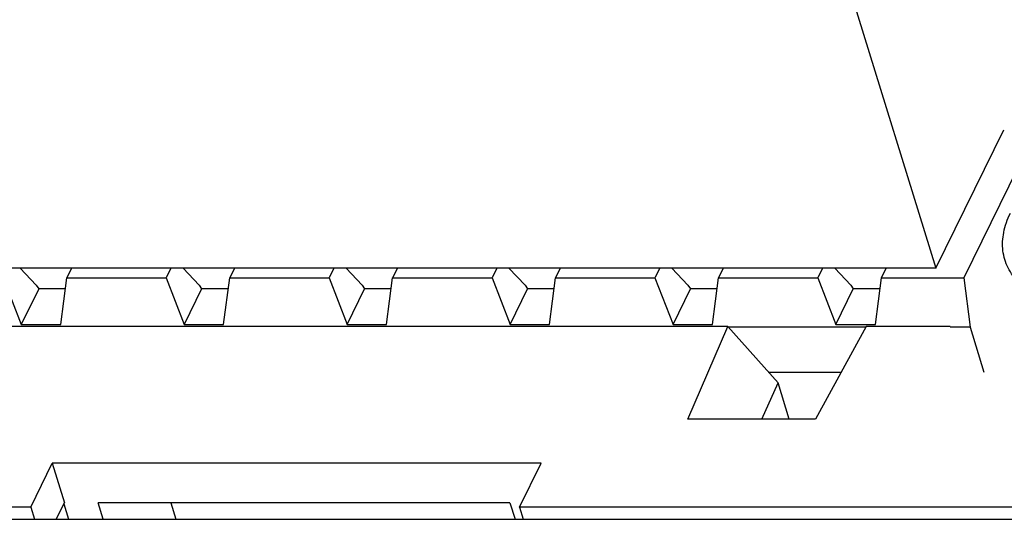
# Model space of a CAD drawing. Header units: millimetres. Extents: x 0 to 594, y 0 to 420.
# Tile 92 of 117: x 504.64 to 521.34, y 201.08 to 209.55. Entities that reach past the tile are written whole.
import ezdxf

# ---------------------------------------------------------------- set-up
doc = ezdxf.new("R2010")
doc.units = ezdxf.units.MM
doc.header["$LTSCALE"] = 32.67
doc.layers.get('0').update_dxf_attribs({"linetype": 'CONTINUOUS'})
doc.layers.add('3_ALL_AXES', color=7, linetype='CONTINUOUS')

msp = doc.modelspace()

# ---------------------------------------------------------------- linework, layer by layer
at = {"color": 7, "linetype": 'CONTINUOUS'}
for p, q in [((518.4199, 211.01465), (520.1744, 205.3371)), ((522.12901, 208.19402), (520.64651, 205.17299)), ((520.1744, 205.3371), (521.32563, 207.68306)), ((520.1744, 205.3371), (495.30575, 205.3371)), ((504.91739, 205.05034), (504.64496, 205.3371)), ((505.51571, 205.3371), (505.43518, 205.17299)), ((507.20126, 205.3371), (507.12073, 205.17299)), ((507.68057, 205.05034), (507.40814, 205.3371)), ((508.2789, 205.3371), (508.19837, 205.17299)), ((509.96444, 205.3371), (509.88391, 205.17299)), ((510.44376, 205.05034), (510.17132, 205.3371)), ((511.04208, 205.3371), (510.96155, 205.17299)), ((512.72762, 205.3371), (512.64709, 205.17299)), ((513.20694, 205.05034), (512.9345, 205.3371)), ((513.80526, 205.3371), (513.72473, 205.17299)), ((515.49081, 205.3371), (515.41027, 205.17299)), ((515.97012, 205.05034), (515.69769, 205.3371)), ((516.56845, 205.3371), (516.48792, 205.17299)), ((518.25399, 205.3371), (518.17346, 205.17299)), ((518.73331, 205.05034), (518.46087, 205.3371)), ((519.2511, 205.17299), (519.33163, 205.3371)), ((504.35754, 205.17299), (504.66423, 204.38553)), ((505.33292, 204.38553), (505.43518, 205.17299)), ((505.43518, 205.17299), (507.12073, 205.17299)), ((507.12073, 205.17299), (507.42741, 204.38553)), ((508.0961, 204.38553), (508.19837, 205.17299)), ((508.19837, 205.17299), (509.88391, 205.17299)), ((509.88391, 205.17299), (510.19059, 204.38553)), ((510.85929, 204.38553), (510.96155, 205.17299)), ((510.96155, 205.17299), (512.64709, 205.17299)), ((512.64709, 205.17299), (512.95378, 204.38553)), ((513.62247, 204.38553), (513.72473, 205.17299)), ((513.72473, 205.17299), (515.41027, 205.17299)), ((515.41027, 205.17299), (515.71696, 204.38553)), ((516.38565, 204.38553), (516.48792, 205.17299)), ((516.48792, 205.17299), (518.17346, 205.17299)), ((518.17346, 205.17299), (518.48014, 204.38553)), ((519.14883, 204.38553), (519.2511, 205.17299)), ((519.2511, 205.17299), (520.64651, 205.17299)), ((520.64651, 205.17299), (520.75451, 204.34086)), ((504.95886, 204.98592), (504.66423, 204.38553)), ((504.91739, 205.05034), (504.95886, 204.98592)), ((505.41089, 204.98592), (504.95886, 204.98592)), ((507.72204, 204.98592), (507.42741, 204.38553)), ((507.68057, 205.05034), (507.72204, 204.98592)), ((508.17407, 204.98592), (507.72204, 204.98592)), ((510.19059, 204.38553), (510.48522, 204.98592)), ((510.44376, 205.05034), (510.48522, 204.98592)), ((510.93725, 204.98592), (510.48522, 204.98592)), ((512.95378, 204.38553), (513.24841, 204.98592)), ((513.20694, 205.05034), (513.24841, 204.98592)), ((513.70044, 204.98592), (513.24841, 204.98592)), ((515.71696, 204.38553), (516.01159, 204.98592)), ((515.97012, 205.05034), (516.01159, 204.98592)), ((516.46362, 204.98592), (516.01159, 204.98592)), ((518.48014, 204.38553), (518.77477, 204.98592)), ((518.73331, 205.05034), (518.77477, 204.98592)), ((519.2268, 204.98592), (518.77477, 204.98592)), ((516.64465, 204.34792), (498.76678, 204.34792)), ((504.66423, 204.38553), (505.33292, 204.38553)), ((507.42741, 204.38553), (508.0961, 204.38553)), ((510.19059, 204.38553), (510.85929, 204.38553)), ((512.95378, 204.38553), (513.62247, 204.38553)), ((515.71696, 204.38553), (516.38565, 204.38553)), ((515.96656, 202.78147), (516.64465, 204.34792)), ((516.64465, 204.34792), (517.49888, 203.39553)), ((518.98941, 204.34086), (516.65098, 204.34086)), ((518.99328, 204.34792), (518.13396, 202.78147)), ((518.48014, 204.38553), (519.14883, 204.38553)), ((520.41636, 204.34792), (518.99328, 204.34792)), ((520.75451, 204.34086), (520.41636, 204.34086)), ((520.75451, 204.34086), (520.99071, 203.57652)), ((517.33655, 203.57652), (518.57011, 203.57652)), ((517.2245, 202.78147), (517.49888, 203.39553)), ((517.68865, 202.78147), (517.49888, 203.39553)), ((518.13396, 202.78147), (515.96656, 202.78147)), ((504.82332, 201.2896), (505.18937, 202.03553)), ((505.18937, 202.03553), (505.39709, 201.36336)), ((513.47892, 202.03553), (505.18937, 202.03553)), ((513.11287, 201.2896), (513.47892, 202.03553)), ((504.82332, 201.2896), (493.85621, 201.2896)), ((504.82332, 201.2896), (504.88749, 201.08194)), ((505.25393, 201.08194), (505.39709, 201.36336)), ((505.38671, 201.34296), (505.46737, 201.08194)), ((506.05337, 201.08194), (505.9664, 201.36336)), ((512.95153, 201.36336), (505.9664, 201.36336)), ((507.19811, 201.36336), (507.28507, 201.08194)), ((512.95153, 201.36336), (513.03849, 201.08194)), ((513.11287, 201.2896), (513.17704, 201.08194)), ((524.07998, 201.2896), (513.11287, 201.2896))]:
    msp.add_line(p, q, dxfattribs=at)
at = {"color": 9, "linetype": 'CONTINUOUS'}
msp.add_open_spline([(523.08535, 204.60644), (522.78885, 204.60644), (522.35804, 204.65611), (521.85957, 204.86717), (521.57853, 205.07436), (521.38562, 205.33368), (521.2951, 205.63462), (521.31236, 205.958), (521.38767, 206.16605), (521.43805, 206.2687)], degree=3, knots=[0, 0, 0, 0, 0.30884692, 0.4417056, 0.56027252, 0.66831733, 0.77253205, 0.88089519, 1, 1, 1, 1], dxfattribs=at)
at = {"layer": '3_ALL_AXES', "color": 7, "linetype": 'CONTINUOUS'}
msp.add_line((480.57455, 201.08194), (537.49612, 201.08194), dxfattribs=at)

doc.saveas('drawing.dxf')
